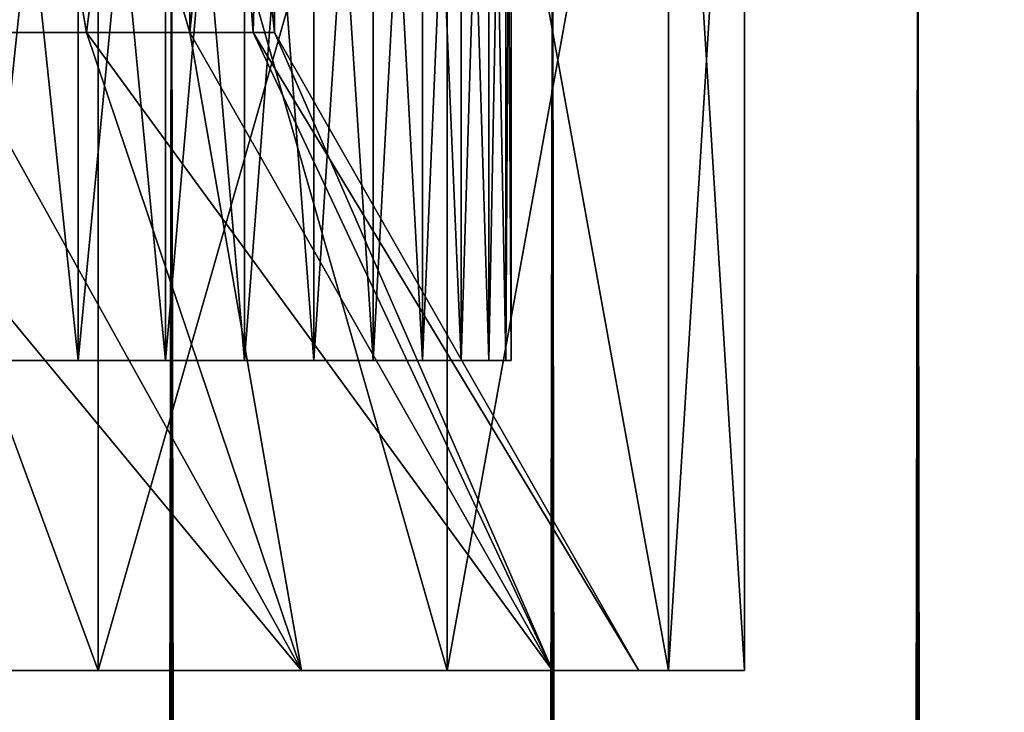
# Model space of a CAD drawing. Extents: x 0 to 500, y -78 to 1266.
# Tile 171 of 197: x 76.3 to 81.71, y 1253.47 to 1257.27. Entities that reach past the tile are written whole.
import ezdxf

# ---------------------------------------------------------------- set-up
doc = ezdxf.new("R2010")
doc.units = 0
doc.header["$LTSCALE"] = 65.185185
for name, color, linetype in [('231', 7, 'CONTINUOUS'), ('232', 7, 'CONTINUOUS'), ('233', 7, 'CONTINUOUS'), ('238', 7, 'CONTINUOUS'), ('239', 7, 'CONTINUOUS'), ('24', 7, 'CONTINUOUS'), ('248', 7, 'CONTINUOUS'), ('249', 7, 'CONTINUOUS'), ('25', 7, 'CONTINUOUS'), ('26', 7, 'CONTINUOUS'), ('3', 7, 'CONTINUOUS')]:
    doc.layers.add(name, color=color, linetype=linetype)

msp = doc.modelspace()

# ---------------------------------------------------------------- linework, layer by layer
at = {"layer": '231', "color": 7, "linetype": 'CONTINUOUS'}
for points in [[(76.6684, 1257.2, 3.85), (75.8985, 1257.2, 4.9495), (77.2356, 1261.7, 2.6335), (76.6684, 1257.2, 3.85)], [(77.2356, 1261.7, 2.6335), (75.8985, 1257.2, 4.9495), (75.8985, 1261.7, 4.9495), (77.2356, 1261.7, 2.6335)], [(77.2356, 1257.2, 2.6336), (76.6684, 1257.2, 3.85), (77.2356, 1261.7, 2.6335), (77.2356, 1257.2, 2.6336)], [(77.583, 1257.2, 1.3371), (77.2356, 1257.2, 2.6336), (77.7, 1261.7), (77.583, 1257.2, 1.3371)], [(77.7, 1261.7), (77.2356, 1257.2, 2.6336), (77.2356, 1261.7, 2.6335), (77.7, 1261.7)], [(77.7, 1257.2), (77.583, 1257.2, 1.3371), (77.7, 1261.7), (77.7, 1257.2)]]:
    msp.add_3dface(points, dxfattribs=at)
at = {"layer": '232', "color": 7, "linetype": 'CONTINUOUS'}
for points in [[(74.2705, 1253.7, -9.351), (76.732, 1253.7, -7.7691), (72.9975, 1253.7, -9.2252), (74.2705, 1253.7, -9.351)], [(72.9975, 1253.7, -9.2252), (76.732, 1253.7, -7.7691), (75.7015, 1253.7, -7.8475), (72.9975, 1253.7, -9.2252)], [(76.732, 1253.7, 7.7691), (74.2705, 1253.7, 9.351), (75.7015, 1253.7, 7.8475), (76.732, 1253.7, 7.7691)], [(75.7015, 1253.7, -7.8475), (76.732, 1253.7, -7.7691), (77.8475, 1253.7, -5.7015), (75.7015, 1253.7, -7.8475)], [(77.8475, 1253.7, 5.7015), (76.732, 1253.7, 7.7691), (75.7015, 1253.7, 7.8475), (77.8475, 1253.7, 5.7015)], [(76.732, 1253.7, -7.7691), (78.6481, 1253.7, -5.5578), (77.8475, 1253.7, -5.7015), (76.732, 1253.7, -7.7691)], [(78.6481, 1253.7, 5.5578), (76.732, 1253.7, 7.7691), (77.8475, 1253.7, 5.7015), (78.6481, 1253.7, 5.5578)], [(77.8475, 1253.7, -5.7015), (78.6481, 1253.7, -5.5578), (79.2252, 1253.7, -2.9975), (77.8475, 1253.7, -5.7015)], [(79.2252, 1253.7, 2.9975), (78.6481, 1253.7, 5.5578), (77.8475, 1253.7, 5.7015), (79.2252, 1253.7, 2.9975)], [(78.6481, 1253.7, -5.5578), (79.8636, 1253.7, -2.8962), (79.2252, 1253.7, -2.9975), (78.6481, 1253.7, -5.5578)], [(79.8636, 1253.7, 2.8962), (78.6481, 1253.7, 5.5578), (79.2252, 1253.7, 2.9975), (79.8636, 1253.7, 2.8962)], [(79.8636, 1253.7, -2.8962), (80.28, 1253.7), (79.2252, 1253.7, -2.9975), (79.8636, 1253.7, -2.8962)], [(79.2252, 1253.7, -2.9975), (80.28, 1253.7), (79.7, 1253.7), (79.2252, 1253.7, -2.9975)], [(79.7, 1253.7), (79.8636, 1253.7, 2.8962), (79.2252, 1253.7, 2.9975), (79.7, 1253.7)], [(80.28, 1253.7), (79.8636, 1253.7, 2.8962), (79.7, 1253.7), (80.28, 1253.7)]]:
    msp.add_3dface(points, dxfattribs=at)
at = {"layer": '233', "color": 7, "linetype": 'CONTINUOUS'}
for points in [[(74.2705, 1253.7, 9.351), (76.732, 1253.7, 7.7691), (74.2705, 1260.4, 9.351), (74.2705, 1253.7, 9.351)], [(74.2705, 1260.4, 9.351), (76.732, 1253.7, 7.7691), (76.732, 1260.4, 7.7691), (74.2705, 1260.4, 9.351)], [(76.732, 1253.7, 7.7691), (78.6481, 1253.7, 5.5578), (76.732, 1260.4, 7.7691), (76.732, 1253.7, 7.7691)], [(76.732, 1260.4, 7.7691), (78.6481, 1253.7, 5.5578), (78.6481, 1260.4, 5.5578), (76.732, 1260.4, 7.7691)], [(78.6481, 1253.7, 5.5578), (79.8636, 1253.7, 2.8962), (78.6481, 1260.4, 5.5578), (78.6481, 1253.7, 5.5578)], [(78.6481, 1260.4, 5.5578), (79.8636, 1253.7, 2.8962), (79.8636, 1260.4, 2.8962), (78.6481, 1260.4, 5.5578)], [(79.8636, 1253.7, 2.8962), (80.28, 1253.7), (79.8636, 1260.4, 2.8962), (79.8636, 1253.7, 2.8962)], [(79.8636, 1260.4, 2.8962), (80.28, 1253.7), (80.28, 1260.4), (79.8636, 1260.4, 2.8962)]]:
    msp.add_3dface(points, dxfattribs=at)
at = {"layer": '238', "color": 7, "linetype": 'CONTINUOUS'}
for points in [[(77.2356, 1261.7, -2.6335), (75.8985, 1261.7, -4.9495), (77.2356, 1257.2, -2.6336), (77.2356, 1261.7, -2.6335)], [(77.2356, 1257.2, -2.6336), (75.8985, 1261.7, -4.9495), (76.6684, 1257.2, -3.85), (77.2356, 1257.2, -2.6336)], [(76.6684, 1257.2, -3.85), (75.8985, 1261.7, -4.9495), (75.8985, 1257.2, -4.9495), (76.6684, 1257.2, -3.85)], [(77.7, 1257.2), (77.7, 1261.7), (77.2356, 1261.7, -2.6335), (77.7, 1257.2)], [(77.7, 1257.2), (77.2356, 1261.7, -2.6335), (77.583, 1257.2, -1.3371), (77.7, 1257.2)], [(77.583, 1257.2, -1.3371), (77.2356, 1261.7, -2.6335), (77.2356, 1257.2, -2.6336), (77.583, 1257.2, -1.3371)]]:
    msp.add_3dface(points, dxfattribs=at)
at = {"layer": '239', "color": 7, "linetype": 'CONTINUOUS'}
for points in [[(76.732, 1253.7, -7.7691), (74.2705, 1253.7, -9.351), (76.732, 1260.4, -7.7691), (76.732, 1253.7, -7.7691)], [(74.2705, 1253.7, -9.351), (74.2705, 1260.4, -9.351), (76.732, 1260.4, -7.7691), (74.2705, 1253.7, -9.351)], [(78.6481, 1253.7, -5.5578), (76.732, 1253.7, -7.7691), (78.6481, 1260.4, -5.5578), (78.6481, 1253.7, -5.5578)], [(76.732, 1253.7, -7.7691), (76.732, 1260.4, -7.7691), (78.6481, 1260.4, -5.5578), (76.732, 1253.7, -7.7691)], [(79.8636, 1253.7, -2.8962), (78.6481, 1253.7, -5.5578), (79.8636, 1260.4, -2.8962), (79.8636, 1253.7, -2.8962)], [(78.6481, 1253.7, -5.5578), (78.6481, 1260.4, -5.5578), (79.8636, 1260.4, -2.8962), (78.6481, 1253.7, -5.5578)], [(80.28, 1253.7), (79.8636, 1253.7, -2.8962), (80.28, 1260.4), (80.28, 1253.7)], [(80.28, 1260.4), (79.8636, 1253.7, -2.8962), (79.8636, 1260.4, -2.8962), (80.28, 1260.4)]]:
    msp.add_3dface(points, dxfattribs=at)
at = {"layer": '24', "color": 7, "linetype": 'CONTINUOUS'}
for points in [[(76.6215, 1255.4, -6.0955), (76.0955, 1255.4, -6.6215), (76.6215, 1255.4, 6.0955), (76.6215, 1255.4, -6.0955)], [(76.6215, 1255.4, 6.0955), (76.0955, 1255.4, -6.6215), (76.0955, 1255.4, 6.6215), (76.6215, 1255.4, 6.0955)], [(77.1023, 1255.4, -5.5279), (76.6215, 1255.4, -6.0955), (77.1023, 1255.4, 5.5279), (77.1023, 1255.4, -5.5279)], [(77.1023, 1255.4, 5.5279), (76.6215, 1255.4, -6.0955), (76.6215, 1255.4, 6.0955), (77.1023, 1255.4, 5.5279)], [(77.5345, 1255.4, -4.9225), (77.1023, 1255.4, -5.5279), (77.5345, 1255.4, 4.9225), (77.5345, 1255.4, -4.9225)], [(77.5345, 1255.4, 4.9225), (77.1023, 1255.4, -5.5279), (77.1023, 1255.4, 5.5279), (77.5345, 1255.4, 4.9225)], [(77.9153, 1255.4, -4.2835), (77.5345, 1255.4, -4.9225), (77.9153, 1255.4, 4.2835), (77.9153, 1255.4, -4.2835)], [(77.9153, 1255.4, 4.2835), (77.5345, 1255.4, -4.9225), (77.5345, 1255.4, 4.9225), (77.9153, 1255.4, 4.2835)], [(78.242, 1255.4, -3.6153), (77.9153, 1255.4, -4.2835), (78.242, 1255.4, 3.6153), (78.242, 1255.4, -3.6153)], [(78.242, 1255.4, 3.6153), (77.9153, 1255.4, -4.2835), (77.9153, 1255.4, 4.2835), (78.242, 1255.4, 3.6153)], [(78.5124, 1255.4, -2.9223), (78.242, 1255.4, -3.6153), (78.5124, 1255.4, 2.9223), (78.5124, 1255.4, -2.9223)], [(78.5124, 1255.4, 2.9223), (78.242, 1255.4, -3.6153), (78.242, 1255.4, 3.6153), (78.5124, 1255.4, 2.9223)], [(78.7246, 1255.4, -2.2094), (78.5124, 1255.4, -2.9223), (78.7246, 1255.4, 2.2094), (78.7246, 1255.4, -2.2094)], [(78.7246, 1255.4, 2.2094), (78.5124, 1255.4, -2.9223), (78.5124, 1255.4, 2.9223), (78.7246, 1255.4, 2.2094)], [(78.8773, 1255.4, -1.4813), (78.7246, 1255.4, -2.2094), (78.8773, 1255.4, 1.4813), (78.8773, 1255.4, -1.4813)], [(78.8773, 1255.4, 1.4813), (78.7246, 1255.4, -2.2094), (78.7246, 1255.4, 2.2094), (78.8773, 1255.4, 1.4813)], [(78.9693, 1255.4, -0.7432), (78.8773, 1255.4, -1.4813), (78.9693, 1255.4, 0.7432), (78.9693, 1255.4, -0.7432)], [(78.9693, 1255.4, 0.7432), (78.8773, 1255.4, -1.4813), (78.8773, 1255.4, 1.4813), (78.9693, 1255.4, 0.7432)], [(79, 1255.4), (78.9693, 1255.4, -0.7432), (78.9693, 1255.4, 0.7432), (79, 1255.4)]]:
    msp.add_3dface(points, dxfattribs=at)
at = {"layer": '248', "color": 7, "linetype": 'CONTINUOUS'}
for points in [[(75.7015, 1253.7, -7.8475), (77.8475, 1253.7, -5.7015), (74.9495, 1257.2, -5.8985), (75.7015, 1253.7, -7.8475)], [(77.8475, 1253.7, -5.7015), (75.8985, 1257.2, -4.9495), (74.9495, 1257.2, -5.8985), (77.8475, 1253.7, -5.7015)], [(77.8475, 1253.7, -5.7015), (76.6684, 1257.2, -3.85), (75.8985, 1257.2, -4.9495), (77.8475, 1253.7, -5.7015)], [(77.8475, 1253.7, -5.7015), (79.2252, 1253.7, -2.9975), (76.6684, 1257.2, -3.85), (77.8475, 1253.7, -5.7015)], [(79.2252, 1253.7, -2.9975), (77.2356, 1257.2, -2.6336), (76.6684, 1257.2, -3.85), (79.2252, 1253.7, -2.9975)], [(79.2252, 1253.7, -2.9975), (77.583, 1257.2, -1.3371), (77.2356, 1257.2, -2.6336), (79.2252, 1253.7, -2.9975)], [(79.7, 1253.7), (77.7, 1257.2), (77.583, 1257.2, -1.3371), (79.7, 1253.7)], [(79.2252, 1253.7, -2.9975), (79.7, 1253.7), (77.583, 1257.2, -1.3371), (79.2252, 1253.7, -2.9975)]]:
    msp.add_3dface(points, dxfattribs=at)
at = {"layer": '249', "color": 7, "linetype": 'CONTINUOUS'}
for points in [[(75.8985, 1257.2, 4.9495), (77.8475, 1253.7, 5.7015), (75.7015, 1253.7, 7.8475), (75.8985, 1257.2, 4.9495)], [(75.8985, 1257.2, 4.9495), (76.6684, 1257.2, 3.85), (77.8475, 1253.7, 5.7015), (75.8985, 1257.2, 4.9495)], [(76.6684, 1257.2, 3.85), (77.2356, 1257.2, 2.6336), (77.8475, 1253.7, 5.7015), (76.6684, 1257.2, 3.85)], [(77.2356, 1257.2, 2.6336), (77.583, 1257.2, 1.3371), (79.2252, 1253.7, 2.9975), (77.2356, 1257.2, 2.6336)], [(77.2356, 1257.2, 2.6336), (79.2252, 1253.7, 2.9975), (77.8475, 1253.7, 5.7015), (77.2356, 1257.2, 2.6336)], [(77.583, 1257.2, 1.3371), (77.7, 1257.2), (79.2252, 1253.7, 2.9975), (77.583, 1257.2, 1.3371)], [(77.7, 1257.2), (79.7, 1253.7), (79.2252, 1253.7, 2.9975), (77.7, 1257.2)]]:
    msp.add_3dface(points, dxfattribs=at)
at = {"layer": '25', "color": 7, "linetype": 'CONTINUOUS'}
for points in [[(76.0955, 1260.4, 6.6215), (76.6215, 1260.4, 6.0955), (76.0955, 1255.4, 6.6215), (76.0955, 1260.4, 6.6215)], [(76.6215, 1260.4, 6.0955), (76.6215, 1255.4, 6.0955), (76.0955, 1255.4, 6.6215), (76.6215, 1260.4, 6.0955)], [(76.6215, 1260.4, 6.0955), (77.1023, 1260.4, 5.5279), (76.6215, 1255.4, 6.0955), (76.6215, 1260.4, 6.0955)], [(77.1023, 1260.4, 5.5279), (77.1023, 1255.4, 5.5279), (76.6215, 1255.4, 6.0955), (77.1023, 1260.4, 5.5279)], [(77.1023, 1260.4, 5.5279), (77.5345, 1260.4, 4.9225), (77.1023, 1255.4, 5.5279), (77.1023, 1260.4, 5.5279)], [(77.5345, 1260.4, 4.9225), (77.5345, 1255.4, 4.9225), (77.1023, 1255.4, 5.5279), (77.5345, 1260.4, 4.9225)], [(77.5345, 1260.4, 4.9225), (77.9153, 1260.4, 4.2835), (77.5345, 1255.4, 4.9225), (77.5345, 1260.4, 4.9225)], [(77.9153, 1260.4, 4.2835), (77.9153, 1255.4, 4.2835), (77.5345, 1255.4, 4.9225), (77.9153, 1260.4, 4.2835)], [(77.9153, 1260.4, 4.2835), (78.242, 1260.4, 3.6153), (77.9153, 1255.4, 4.2835), (77.9153, 1260.4, 4.2835)], [(78.242, 1260.4, 3.6153), (78.242, 1255.4, 3.6153), (77.9153, 1255.4, 4.2835), (78.242, 1260.4, 3.6153)], [(78.242, 1260.4, 3.6153), (78.5124, 1260.4, 2.9223), (78.242, 1255.4, 3.6153), (78.242, 1260.4, 3.6153)], [(78.5124, 1260.4, 2.9223), (78.5124, 1255.4, 2.9223), (78.242, 1255.4, 3.6153), (78.5124, 1260.4, 2.9223)], [(78.5124, 1260.4, 2.9223), (78.7246, 1260.4, 2.2094), (78.5124, 1255.4, 2.9223), (78.5124, 1260.4, 2.9223)], [(78.7246, 1260.4, 2.2094), (78.7246, 1255.4, 2.2094), (78.5124, 1255.4, 2.9223), (78.7246, 1260.4, 2.2094)], [(78.7246, 1260.4, 2.2094), (78.8773, 1260.4, 1.4813), (78.7246, 1255.4, 2.2094), (78.7246, 1260.4, 2.2094)], [(78.8773, 1260.4, 1.4813), (78.8773, 1255.4, 1.4813), (78.7246, 1255.4, 2.2094), (78.8773, 1260.4, 1.4813)], [(78.8773, 1260.4, 1.4813), (78.9693, 1260.4, 0.7432), (78.8773, 1255.4, 1.4813), (78.8773, 1260.4, 1.4813)], [(78.9693, 1260.4, 0.7432), (78.9693, 1255.4, 0.7432), (78.8773, 1255.4, 1.4813), (78.9693, 1260.4, 0.7432)], [(78.9693, 1260.4, 0.7432), (79, 1260.4), (78.9693, 1255.4, 0.7432), (78.9693, 1260.4, 0.7432)], [(79, 1260.4), (79, 1255.4), (78.9693, 1255.4, 0.7432), (79, 1260.4)]]:
    msp.add_3dface(points, dxfattribs=at)
at = {"layer": '26', "color": 7, "linetype": 'CONTINUOUS'}
for points in [[(76.6215, 1260.4, -6.0955), (76.0955, 1260.4, -6.6215), (76.6215, 1255.4, -6.0955), (76.6215, 1260.4, -6.0955)], [(76.0955, 1260.4, -6.6215), (76.0955, 1255.4, -6.6215), (76.6215, 1255.4, -6.0955), (76.0955, 1260.4, -6.6215)], [(77.1023, 1260.4, -5.5279), (76.6215, 1260.4, -6.0955), (77.1023, 1255.4, -5.5279), (77.1023, 1260.4, -5.5279)], [(76.6215, 1260.4, -6.0955), (76.6215, 1255.4, -6.0955), (77.1023, 1255.4, -5.5279), (76.6215, 1260.4, -6.0955)], [(77.5345, 1260.4, -4.9225), (77.1023, 1260.4, -5.5279), (77.5345, 1255.4, -4.9225), (77.5345, 1260.4, -4.9225)], [(77.1023, 1260.4, -5.5279), (77.1023, 1255.4, -5.5279), (77.5345, 1255.4, -4.9225), (77.1023, 1260.4, -5.5279)], [(77.9153, 1260.4, -4.2835), (77.5345, 1260.4, -4.9225), (77.9153, 1255.4, -4.2835), (77.9153, 1260.4, -4.2835)], [(77.5345, 1260.4, -4.9225), (77.5345, 1255.4, -4.9225), (77.9153, 1255.4, -4.2835), (77.5345, 1260.4, -4.9225)], [(78.242, 1260.4, -3.6153), (77.9153, 1260.4, -4.2835), (78.242, 1255.4, -3.6153), (78.242, 1260.4, -3.6153)], [(77.9153, 1260.4, -4.2835), (77.9153, 1255.4, -4.2835), (78.242, 1255.4, -3.6153), (77.9153, 1260.4, -4.2835)], [(78.5124, 1260.4, -2.9223), (78.242, 1260.4, -3.6153), (78.5124, 1255.4, -2.9223), (78.5124, 1260.4, -2.9223)], [(78.242, 1260.4, -3.6153), (78.242, 1255.4, -3.6153), (78.5124, 1255.4, -2.9223), (78.242, 1260.4, -3.6153)], [(78.7246, 1260.4, -2.2094), (78.5124, 1260.4, -2.9223), (78.7246, 1255.4, -2.2094), (78.7246, 1260.4, -2.2094)], [(78.5124, 1260.4, -2.9223), (78.5124, 1255.4, -2.9223), (78.7246, 1255.4, -2.2094), (78.5124, 1260.4, -2.9223)], [(78.8773, 1260.4, -1.4813), (78.7246, 1260.4, -2.2094), (78.8773, 1255.4, -1.4813), (78.8773, 1260.4, -1.4813)], [(78.7246, 1260.4, -2.2094), (78.7246, 1255.4, -2.2094), (78.8773, 1255.4, -1.4813), (78.7246, 1260.4, -2.2094)], [(78.9693, 1260.4, -0.7432), (78.8773, 1260.4, -1.4813), (78.9693, 1255.4, -0.7432), (78.9693, 1260.4, -0.7432)], [(78.8773, 1260.4, -1.4813), (78.8773, 1255.4, -1.4813), (78.9693, 1255.4, -0.7432), (78.8773, 1260.4, -1.4813)], [(79, 1260.4), (78.9693, 1260.4, -0.7432), (79, 1255.4), (79, 1260.4)], [(78.9693, 1260.4, -0.7432), (78.9693, 1255.4, -0.7432), (79, 1255.4), (78.9693, 1260.4, -0.7432)]]:
    msp.add_3dface(points, dxfattribs=at)
at = {"layer": '3', "color": 7, "linetype": 'CONTINUOUS'}
for points in [[(77.1347, 1258.4, 14.8473), (75, 1258.4, 15), (77.1347, 2, 14.8473), (77.1347, 1258.4, 14.8473)], [(77.1347, 2, 14.8473), (75, 1258.4, 15), (75, 2, 15), (77.1347, 2, 14.8473)], [(75, 1258.4, -15), (77.1347, 1258.4, -14.8473), (75, 2, -15), (75, 1258.4, -15)], [(75, 2, -15), (77.1347, 1258.4, -14.8473), (77.1347, 2, -14.8473), (75, 2, -15)], [(79.226, 1258.4, 14.3924), (77.1347, 1258.4, 14.8473), (79.226, 2, 14.3924), (79.226, 1258.4, 14.3924)], [(79.226, 2, 14.3924), (77.1347, 1258.4, 14.8473), (77.1347, 2, 14.8473), (79.226, 2, 14.3924)], [(77.1347, 1258.4, -14.8473), (79.226, 1258.4, -14.3924), (77.1347, 2, -14.8473), (77.1347, 1258.4, -14.8473)], [(77.1347, 2, -14.8473), (79.226, 1258.4, -14.3924), (79.226, 2, -14.3924), (77.1347, 2, -14.8473)], [(81.2312, 1258.4, 13.6445), (79.226, 1258.4, 14.3924), (81.2312, 2, 13.6445), (81.2312, 1258.4, 13.6445)], [(81.2312, 2, 13.6445), (79.226, 1258.4, 14.3924), (79.226, 2, 14.3924), (81.2312, 2, 13.6445)], [(79.226, 1258.4, -14.3924), (81.2312, 1258.4, -13.6445), (79.226, 2, -14.3924), (79.226, 1258.4, -14.3924)], [(79.226, 2, -14.3924), (81.2312, 1258.4, -13.6445), (81.2312, 2, -13.6445), (79.226, 2, -14.3924)], [(83.1096, 1258.4, 12.6188), (81.2312, 1258.4, 13.6445), (83.1096, 2, 12.6188), (83.1096, 1258.4, 12.6188)], [(83.1096, 2, 12.6188), (81.2312, 1258.4, 13.6445), (81.2312, 2, 13.6445), (83.1096, 2, 12.6188)], [(81.2312, 1258.4, -13.6445), (83.1096, 1258.4, -12.6188), (81.2312, 2, -13.6445), (81.2312, 1258.4, -13.6445)], [(81.2312, 2, -13.6445), (83.1096, 1258.4, -12.6188), (83.1096, 2, -12.6188), (81.2312, 2, -13.6445)]]:
    msp.add_3dface(points, dxfattribs=at)

doc.saveas('drawing.dxf')
